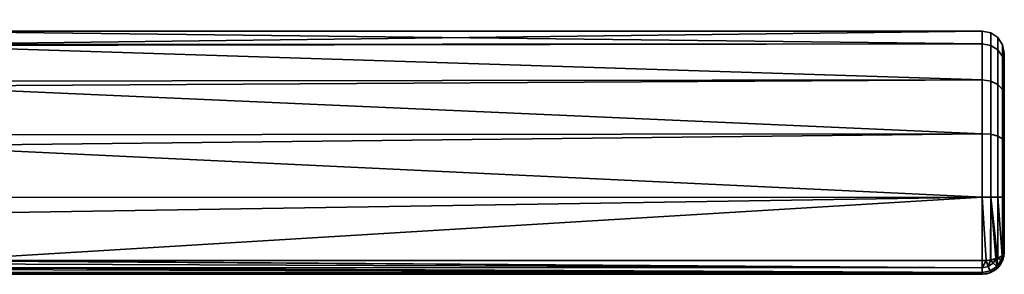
# Model space of a CAD drawing. Header units: millimetres. Extents: x -603 to 3703, y -115 to 193.
# Tile 142 of 256: x -323 to -234, y -115 to -92. Entities that reach past the tile are written whole.
import ezdxf

# ---------------------------------------------------------------- set-up
doc = ezdxf.new("R2010")
doc.units = ezdxf.units.MM
doc.layers.add('151', color=7, linetype='Continuous', true_color=0xffffff)

# ---------------------------------------------------------------- blocks, each defined once
blk = doc.blocks.new('UG_SURFACE_195')
at = {"layer": '151', "color": 254, "linetype": 'Continuous', "lineweight": 35}
for points in [[(-236, -94.144, 1100.254), (-334, -94.218, 1100.27), (-334, -93, 1106)], [(-236, -93, 1106), (-334, -93, 1106), (-334, -94.218, 1111.73)], [(-334, -94.218, 1111.73), (-236, -94.144, 1111.746), (-236, -93, 1106)], [(-334, -93, 1106), (-236, -93, 1106), (-236, -94.144, 1100.254)], [(-235.235, -94.285, 1111.688), (-235.235, -93.152, 1106), (-236, -93, 1106), (-236, -94.144, 1111.746)], [(-235.235, -93.152, 1106), (-235.235, -94.285, 1100.312), (-236, -94.144, 1100.254), (-236, -93, 1106)], [(-234.586, -94.685, 1111.522), (-234.586, -93.586, 1106), (-235.235, -93.152, 1106), (-235.235, -94.285, 1111.688)], [(-234.586, -93.586, 1106), (-234.586, -94.685, 1100.478), (-235.235, -94.285, 1100.312), (-235.235, -93.152, 1106)], [(-234.152, -95.285, 1111.273), (-234.152, -94.235, 1106), (-234.586, -93.586, 1106), (-234.586, -94.685, 1111.522)], [(-234.152, -94.235, 1106), (-234.152, -95.285, 1100.727), (-234.586, -94.685, 1100.478), (-234.586, -93.586, 1106)], [(-334, -94.297, 1099.899), (-236, -94.144, 1100.254), (-236, -97.402, 1095.384)], [(-236, -94.144, 1111.746), (-334, -94.218, 1111.73), (-334, -94.297, 1112.101)], [(-334, -94.297, 1112.101), (-236, -97.402, 1116.615), (-236, -94.144, 1111.746)], [(-334, -94.297, 1099.899), (-334, -94.218, 1100.27), (-236, -94.144, 1100.254)], [(-236, -97.402, 1095.384), (-334, -97.516, 1095.467), (-334, -94.297, 1099.899)], [(-334, -94.297, 1112.101), (-334, -97.516, 1116.533), (-236, -97.402, 1116.615)], [(-235.235, -97.51, 1116.508), (-235.235, -94.285, 1111.688), (-236, -94.144, 1111.746), (-236, -97.402, 1116.615)], [(-235.235, -94.285, 1100.312), (-235.235, -97.51, 1095.492), (-236, -97.402, 1095.384), (-236, -94.144, 1100.254)], [(-234.586, -97.816, 1116.201), (-234.586, -94.685, 1111.522), (-235.235, -94.285, 1111.688), (-235.235, -97.51, 1116.508)], [(-234.586, -94.685, 1100.478), (-234.586, -97.816, 1095.799), (-235.235, -97.51, 1095.492), (-235.235, -94.285, 1100.312)], [(-234, -95.992, 1110.98), (-234, -95, 1106), (-234.152, -94.235, 1106), (-234.152, -95.285, 1111.273)], [(-234, -95, 1106), (-234, -95.992, 1101.02), (-234.152, -95.285, 1100.727), (-234.152, -94.235, 1106)], [(-234.152, -98.275, 1115.742), (-234.152, -95.285, 1111.273), (-234.586, -94.685, 1111.522), (-234.586, -97.816, 1116.201)], [(-234.152, -95.285, 1100.727), (-234.152, -98.275, 1096.258), (-234.586, -97.816, 1095.799), (-234.586, -94.685, 1100.478)], [(-234, -98.815, 1115.2), (-234, -95.992, 1110.98), (-234.152, -95.285, 1111.273), (-234.152, -98.275, 1115.742)], [(-234, -95.992, 1101.02), (-234, -98.815, 1096.8), (-234.152, -98.275, 1096.258), (-234.152, -95.285, 1100.727)], [(-234, -98.815, 1115.2), (-234, -98.815, 1096.8), (-234, -95.992, 1101.02), (-234, -95, 1106)], [(-234, -95, 1106), (-234, -95.992, 1110.98), (-234, -98.815, 1115.2)], [(-334, -97.963, 1094.853), (-236, -97.402, 1095.384), (-236, -102.277, 1092.135)], [(-236, -102.277, 1119.865), (-236, -97.402, 1116.615), (-334, -97.963, 1117.147)], [(-236, -97.402, 1116.615), (-334, -97.516, 1116.533), (-334, -97.963, 1117.147)], [(-334, -97.963, 1094.853), (-334, -97.516, 1095.467), (-236, -97.402, 1095.384)], [(-236, -102.277, 1092.135), (-334, -102.376, 1092.305), (-334, -97.963, 1094.853)], [(-334, -97.963, 1117.147), (-334, -102.376, 1119.695), (-236, -102.277, 1119.865)], [(-235.235, -102.335, 1119.725), (-235.235, -97.51, 1116.508), (-236, -97.402, 1116.615), (-236, -102.277, 1119.865)], [(-235.235, -97.51, 1095.492), (-235.235, -102.335, 1092.275), (-236, -102.277, 1092.135), (-236, -97.402, 1095.384)], [(-234.586, -102.501, 1119.324), (-234.586, -97.816, 1116.201), (-235.235, -97.51, 1116.508), (-235.235, -102.335, 1119.725)], [(-234.586, -97.816, 1095.799), (-234.586, -102.501, 1092.676), (-235.235, -102.335, 1092.275), (-235.235, -97.51, 1095.492)], [(-234.152, -102.748, 1118.724), (-234.152, -98.275, 1115.742), (-234.586, -97.816, 1116.201), (-234.586, -102.501, 1119.324)], [(-234.152, -98.275, 1096.258), (-234.152, -102.748, 1093.276), (-234.586, -102.501, 1092.676), (-234.586, -97.816, 1095.799)], [(-234, -103.04, 1118.017), (-234, -98.815, 1115.2), (-234.152, -98.275, 1115.742), (-234.152, -102.748, 1118.724)], [(-234, -98.815, 1096.8), (-234, -103.04, 1093.983), (-234.152, -102.748, 1093.276), (-234.152, -98.275, 1096.258)], [(-234, -98.815, 1115.2), (-234, -103.04, 1093.983), (-234, -98.815, 1096.8)], [(-234, -98.815, 1115.2), (-234, -103.04, 1118.017), (-234, -103.04, 1093.983)], [(-334, -103.365, 1091.734), (-236, -102.277, 1092.135), (-236, -108.025, 1091)], [(-236, -108.025, 1121), (-236, -102.277, 1119.865), (-334, -103.365, 1120.266)], [(-236, -102.277, 1119.865), (-334, -102.376, 1119.695), (-334, -103.365, 1120.266)], [(-334, -103.365, 1091.734), (-334, -102.376, 1092.305), (-236, -102.277, 1092.135)], [(-235.235, -108.025, 1120.848), (-235.235, -102.335, 1119.725), (-236, -102.277, 1119.865), (-236, -108.025, 1121)], [(-235.235, -102.335, 1092.275), (-235.235, -108.025, 1091.152), (-236, -108.025, 1091), (-236, -102.277, 1092.135)], [(-234.586, -108.024, 1120.414), (-234.586, -102.501, 1119.324), (-235.235, -102.335, 1119.725), (-235.235, -108.025, 1120.848)], [(-234.586, -102.501, 1092.676), (-234.586, -108.024, 1091.586), (-235.235, -108.025, 1091.152), (-235.235, -102.335, 1092.275)], [(-234.152, -108.023, 1119.765), (-234.152, -102.748, 1118.724), (-234.586, -102.501, 1119.324), (-234.586, -108.024, 1120.414)], [(-234.152, -102.748, 1093.276), (-234.152, -108.023, 1092.235), (-234.586, -108.024, 1091.586), (-234.586, -102.501, 1092.676)], [(-236, -108.025, 1091), (-334, -108.051, 1091.242), (-334, -103.365, 1091.734)], [(-334, -103.365, 1120.266), (-334, -108.051, 1120.758), (-236, -108.025, 1121)], [(-234, -108.022, 1119), (-234, -103.04, 1118.017), (-234.152, -102.748, 1118.724), (-234.152, -108.023, 1119.765)], [(-234, -103.04, 1093.983), (-234, -108.022, 1093), (-234.152, -108.023, 1092.235), (-234.152, -102.748, 1093.276)], [(-234, -103.04, 1118.017), (-234, -113, 1094), (-234, -108.022, 1093), (-234, -103.04, 1093.983)], [(-234, -103.04, 1118.017), (-234, -108.022, 1119), (-234, -113, 1118), (-234, -113, 1094)], [(-236, -108.025, 1121), (-334, -109.568, 1120.918), (-330.647, -113.769, 1119.846)], [(-236, -108.025, 1121), (-334, -108.051, 1120.758), (-334, -109.568, 1120.918)], [(-330.647, -113.769, 1092.154), (-334, -109.568, 1091.082), (-236, -108.025, 1091)], [(-334, -109.568, 1091.082), (-334, -108.051, 1091.242), (-236, -108.025, 1091)], [(-236, -108.025, 1091), (-236, -113.769, 1092.154), (-330.647, -113.769, 1092.154)], [(-330.647, -113.769, 1119.846), (-236, -113.769, 1119.846), (-236, -108.025, 1121)], [(-236, -108.025, 1091), (-235.235, -108.025, 1091.152), (-235.267, -113.713, 1092.288), (-235.659, -113.743, 1092.216)], [(-236, -108.025, 1121), (-236, -113.769, 1119.846), (-235.659, -113.743, 1119.784)], [(-235.659, -113.743, 1119.784), (-235.267, -113.713, 1119.712), (-235.235, -108.025, 1120.848), (-236, -108.025, 1121)], [(-235.659, -113.743, 1092.216), (-236, -113.769, 1092.154), (-236, -108.025, 1091)], [(-235.235, -108.025, 1091.152), (-235.235, -113.711, 1092.294), (-235.267, -113.713, 1092.288)], [(-235.267, -113.713, 1119.712), (-235.235, -113.711, 1119.706), (-235.235, -108.025, 1120.848)], [(-235.235, -108.025, 1091.152), (-234.586, -108.024, 1091.586), (-234.586, -113.544, 1092.695), (-234.618, -113.552, 1092.674)], [(-234.618, -113.552, 1119.326), (-234.586, -113.544, 1119.305), (-234.586, -108.024, 1120.414), (-235.235, -108.025, 1120.848)], [(-235.235, -108.025, 1091.152), (-234.618, -113.552, 1092.674), (-234.755, -113.587, 1092.59)], [(-235.235, -108.025, 1120.848), (-235.235, -113.711, 1119.706), (-234.755, -113.587, 1119.41)], [(-234.755, -113.587, 1119.41), (-234.618, -113.552, 1119.326), (-235.235, -108.025, 1120.848)], [(-234.755, -113.587, 1092.59), (-235.235, -113.711, 1092.294), (-235.235, -108.025, 1091.152)], [(-234.586, -108.024, 1091.586), (-234.152, -108.023, 1092.235), (-234.152, -113.294, 1093.294), (-234.194, -113.318, 1093.236)], [(-234.194, -113.318, 1118.764), (-234.152, -113.294, 1118.706), (-234.152, -108.023, 1119.765), (-234.586, -108.024, 1120.414)], [(-234.586, -108.024, 1120.414), (-234.586, -113.544, 1119.305), (-234.194, -113.318, 1118.764)], [(-234.194, -113.318, 1093.236), (-234.586, -113.544, 1092.695), (-234.586, -108.024, 1091.586)], [(-234, -113, 1118), (-234, -108.022, 1119), (-234.152, -108.023, 1119.765), (-234.152, -113.294, 1118.706)], [(-234, -108.022, 1093), (-234, -113, 1094), (-234.152, -113.294, 1093.294), (-234.152, -108.023, 1092.235)], [(-234.289, -113.695, 1118.768), (-234.194, -113.318, 1118.764), (-234.586, -113.544, 1119.305)], [(-234.586, -113.544, 1092.695), (-234.194, -113.318, 1093.236), (-234.289, -113.695, 1093.232)], [(-234.289, -113.695, 1118.768), (-234.147, -113.752, 1118), (-234.152, -113.294, 1118.706)], [(-234.152, -113.294, 1118.706), (-234.194, -113.318, 1118.764), (-234.289, -113.695, 1118.768)], [(-234.289, -113.695, 1093.232), (-234.194, -113.318, 1093.236), (-234.152, -113.294, 1093.294)], [(-234.152, -113.294, 1093.294), (-234.147, -113.752, 1094), (-234.289, -113.695, 1093.232)], [(-234.147, -113.752, 1118), (-234, -113, 1118), (-234.152, -113.294, 1118.706)], [(-234.152, -113.294, 1093.294), (-234, -113, 1094), (-234.147, -113.752, 1094)], [(-234.147, -113.752, 1094), (-234, -113, 1094), (-234, -113, 1118), (-234.147, -113.752, 1118)], [(-330.711, -114.067, 1119.691), (-330.79, -114.399, 1119.393), (-236, -114.415, 1119.411)], [(-236, -114.41, 1092.581), (-330.79, -114.399, 1092.607), (-330.711, -114.067, 1092.308)], [(-236, -114.415, 1119.411), (-330.65, -113.783, 1119.84), (-330.711, -114.067, 1119.691)], [(-330.711, -114.067, 1092.308), (-330.65, -113.783, 1092.16), (-236, -114.41, 1092.581)], [(-330.647, -113.769, 1119.846), (-330.65, -113.783, 1119.84), (-236, -114.415, 1119.411)], [(-236, -114.41, 1092.581), (-330.65, -113.783, 1092.16), (-330.647, -113.769, 1092.154)], [(-236, -114.415, 1119.411), (-236, -114.41, 1119.419), (-330.647, -113.769, 1119.846)], [(-236, -114.41, 1119.419), (-236, -113.769, 1119.846), (-330.647, -113.769, 1119.846)], [(-330.647, -113.769, 1092.154), (-236, -113.769, 1092.154), (-236, -114.41, 1092.581)], [(-236, -114.41, 1119.419), (-235.458, -114.301, 1119.419), (-235.659, -113.743, 1119.784)], [(-235.659, -113.743, 1119.784), (-236, -113.769, 1119.846), (-236, -114.41, 1119.419)], [(-236, -114.41, 1092.581), (-236, -113.769, 1092.154), (-235.659, -113.743, 1092.216)], [(-235.659, -113.743, 1092.216), (-235.458, -114.301, 1092.581), (-236, -114.41, 1092.581)], [(-235.458, -114.301, 1119.419), (-236, -114.41, 1119.419), (-236, -114.415, 1119.411)], [(-236, -114.415, 1119.411), (-236, -114.846, 1118.768), (-235.289, -114.704, 1118.768), (-235.458, -114.301, 1119.419)], [(-235.458, -114.301, 1092.581), (-235.289, -114.704, 1093.232), (-236, -114.846, 1093.232), (-236, -114.415, 1092.589)], [(-236, -114.415, 1092.589), (-236, -114.41, 1092.581), (-235.458, -114.301, 1092.581)], [(-235.267, -113.713, 1119.712), (-235.659, -113.743, 1119.784), (-235.458, -114.301, 1119.419)], [(-235.458, -114.301, 1092.581), (-235.659, -113.743, 1092.216), (-235.267, -113.713, 1092.288)], [(-235.458, -114.301, 1119.419), (-234.999, -113.992, 1119.419), (-235.267, -113.713, 1119.712)], [(-235.267, -113.713, 1092.288), (-234.999, -113.992, 1092.581), (-235.458, -114.301, 1092.581)], [(-234.999, -113.992, 1119.419), (-235.458, -114.301, 1119.419), (-235.289, -114.704, 1118.768), (-234.688, -114.299, 1118.768)], [(-234.688, -114.299, 1093.232), (-235.289, -114.704, 1093.232), (-235.458, -114.301, 1092.581), (-234.999, -113.992, 1092.581)], [(-234.688, -114.299, 1118.768), (-235.289, -114.704, 1118.768), (-235.23, -114.846, 1118), (-234.587, -114.413, 1118)], [(-234.587, -114.413, 1094), (-235.23, -114.846, 1094), (-235.289, -114.704, 1093.232), (-234.688, -114.299, 1093.232)], [(-235.235, -113.711, 1119.706), (-235.267, -113.713, 1119.712), (-234.999, -113.992, 1119.419)], [(-234.999, -113.992, 1092.581), (-235.267, -113.713, 1092.288), (-235.235, -113.711, 1092.294)], [(-234.999, -113.992, 1119.419), (-234.755, -113.587, 1119.41), (-235.235, -113.711, 1119.706)], [(-235.235, -113.711, 1092.294), (-234.755, -113.587, 1092.59), (-234.999, -113.992, 1092.581)], [(-234.755, -113.587, 1119.41), (-234.999, -113.992, 1119.419), (-234.688, -114.299, 1118.768)], [(-234.688, -114.299, 1093.232), (-234.999, -113.992, 1092.581), (-234.755, -113.587, 1092.59)], [(-234.688, -114.299, 1118.768), (-234.618, -113.552, 1119.326), (-234.755, -113.587, 1119.41)], [(-234.755, -113.587, 1092.59), (-234.618, -113.552, 1092.674), (-234.688, -114.299, 1093.232)], [(-234.688, -114.299, 1118.768), (-234.289, -113.695, 1118.768), (-234.618, -113.552, 1119.326)], [(-234.618, -113.552, 1092.674), (-234.289, -113.695, 1093.232), (-234.688, -114.299, 1093.232)], [(-234.289, -113.695, 1118.768), (-234.688, -114.299, 1118.768), (-234.579, -114.408, 1118), (-234.155, -113.764, 1118)], [(-234.155, -113.764, 1094), (-234.579, -114.408, 1094), (-234.688, -114.299, 1093.232), (-234.289, -113.695, 1093.232)], [(-234.587, -114.413, 1118), (-234.579, -114.408, 1118), (-234.688, -114.299, 1118.768)], [(-234.688, -114.299, 1093.232), (-234.579, -114.408, 1094), (-234.587, -114.413, 1094)], [(-234.586, -113.544, 1119.305), (-234.618, -113.552, 1119.326), (-234.289, -113.695, 1118.768)], [(-234.289, -113.695, 1093.232), (-234.618, -113.552, 1092.674), (-234.586, -113.544, 1092.695)], [(-234.579, -114.408, 1094), (-234.155, -113.764, 1094), (-234.155, -113.764, 1118), (-234.579, -114.408, 1118)], [(-234.155, -113.764, 1118), (-234.147, -113.752, 1118), (-234.289, -113.695, 1118.768)], [(-234.289, -113.695, 1093.232), (-234.147, -113.752, 1094), (-234.155, -113.764, 1094)], [(-234.147, -113.752, 1118), (-234.155, -113.764, 1118), (-234.155, -113.764, 1094), (-234.147, -113.752, 1094)], [(-236, -115, 1094), (-236, -115, 1118), (-331, -115, 1117.949), (-331, -115, 1094.051)], [(-236, -115, 1118), (-330.998, -115, 1118), (-331, -115, 1117.949)], [(-331, -115, 1094.051), (-330.998, -115, 1094), (-236, -115, 1094)], [(-330.93, -114.888, 1118.66), (-330.998, -115, 1118), (-236, -115, 1118)], [(-236, -115, 1094), (-330.998, -115, 1094), (-330.93, -114.888, 1093.34)], [(-236, -115, 1118), (-330.919, -114.853, 1118.723), (-330.93, -114.888, 1118.66)], [(-330.93, -114.888, 1093.34), (-330.919, -114.853, 1093.277), (-236, -115, 1094)], [(-330.913, -114.835, 1118.757), (-330.919, -114.853, 1118.723), (-236, -115, 1118)], [(-236, -115, 1094), (-330.919, -114.853, 1093.277), (-330.913, -114.835, 1093.243)], [(-330.831, -114.566, 1119.244), (-330.913, -114.835, 1118.757), (-236, -114.847, 1118.764)], [(-236, -114.846, 1093.232), (-330.913, -114.835, 1093.243), (-330.831, -114.566, 1092.757)], [(-236, -115, 1118), (-236, -114.847, 1118.764), (-330.913, -114.835, 1118.757)], [(-236, -114.846, 1093.232), (-236, -114.847, 1093.236), (-330.913, -114.835, 1093.243)], [(-330.913, -114.835, 1093.243), (-236, -114.847, 1093.236), (-236, -115, 1094)], [(-236, -114.847, 1118.764), (-330.794, -114.416, 1119.379), (-330.831, -114.566, 1119.244)], [(-330.831, -114.566, 1092.757), (-330.794, -114.416, 1092.621), (-236, -114.846, 1093.232)], [(-330.79, -114.399, 1119.393), (-330.794, -114.416, 1119.379), (-236, -114.847, 1118.764)], [(-236, -114.846, 1093.232), (-330.794, -114.416, 1092.621), (-330.79, -114.399, 1092.607)], [(-236, -114.847, 1118.764), (-236, -114.846, 1118.768), (-330.79, -114.399, 1119.393)], [(-236, -114.846, 1118.768), (-236, -114.415, 1119.411), (-330.79, -114.399, 1119.393)], [(-330.79, -114.399, 1092.607), (-236, -114.415, 1092.589), (-236, -114.846, 1093.232)], [(-236, -114.41, 1092.581), (-236, -114.415, 1092.589), (-330.79, -114.399, 1092.607)], [(-235.289, -114.704, 1118.768), (-236, -114.847, 1118.764), (-236, -115, 1118), (-235.235, -114.847, 1118)], [(-235.289, -114.704, 1118.768), (-236, -114.846, 1118.768), (-236, -114.847, 1118.764)], [(-235.235, -114.847, 1094), (-236, -115, 1094), (-236, -114.847, 1093.236), (-235.289, -114.704, 1093.232)], [(-236, -114.847, 1093.236), (-236, -114.846, 1093.232), (-235.289, -114.704, 1093.232)], [(-235.235, -114.847, 1094), (-235.235, -114.847, 1118), (-236, -115, 1118), (-236, -115, 1094)], [(-235.235, -114.847, 1118), (-235.23, -114.846, 1118), (-235.289, -114.704, 1118.768)], [(-235.289, -114.704, 1093.232), (-235.23, -114.846, 1094), (-235.235, -114.847, 1094)], [(-235.23, -114.846, 1118), (-235.235, -114.847, 1118), (-235.235, -114.847, 1094), (-235.23, -114.846, 1094)], [(-235.23, -114.846, 1094), (-234.587, -114.413, 1094), (-234.587, -114.413, 1118), (-235.23, -114.846, 1118)], [(-234.579, -114.408, 1118), (-234.587, -114.413, 1118), (-234.587, -114.413, 1094), (-234.579, -114.408, 1094)]]:
    blk.add_3dface(points, dxfattribs=at)

msp = doc.modelspace()

# ---------------------------------------------------------------- linework, layer by layer
at = {"layer": '151', "linetype": 'Continuous', "lineweight": -3}
for p, q in [((-234, -113, 1118), (-234, -113, 1094)), ((-236, -113.769, 1092.154), (-330.647, -113.769, 1092.154)), ((-330.647, -113.769, 1119.846), (-236, -113.769, 1119.846)), ((-330.998, -115, 1094), (-236, -115, 1094)), ((-236, -115, 1118), (-330.998, -115, 1118)), ((-236, -115, 1094), (-236, -115, 1118))]:
    msp.add_line(p, q, dxfattribs=at)
at = {"layer": '151', "linetype": 'Continuous', "lineweight": -3, "extrusion": (-1, 0, 0)}
msp.add_arc((108, 1106, 236), 15, 67.38014, 292.61986, dxfattribs=at)
at = {"layer": '151', "linetype": 'Continuous', "lineweight": -3, "extrusion": (1, 0, 0)}
for centre, radius, start, end in [((-108, 1106, -234), 13, 247.38014, 112.61986), ((-113, 1094, -236), 2, 180, 247.38014), ((-113, 1118, -236), 2, 112.61986, 180)]:
    msp.add_arc(centre, radius, start, end, dxfattribs=at)
at = {"layer": '151', "linetype": 'Continuous', "lineweight": -3, "extrusion": (-1.44783e-14, -0.923077, -0.384615)}
msp.add_arc((-236, 1075.462, -325.692), 2, 360, 90, dxfattribs=at)
msp.add_arc((-236, 1075.462, -325.692), 2, 360, 90, dxfattribs=at)
at = {"layer": '151', "linetype": 'Continuous', "lineweight": -3, "extrusion": (0, 0, -1)}
msp.add_arc((236, -113, -1094), 2, 180, 270, dxfattribs=at)
at = {"layer": '151', "linetype": 'Continuous', "lineweight": -3}
msp.add_arc((-236, -113, 1118), 2, 270, 0, dxfattribs=at)
at = {"layer": '151', "linetype": 'Continuous', "lineweight": -3, "extrusion": (1.44783e-14, -0.923077, 0.384615)}
msp.add_arc((-236, 966.385, 525.077), 2, 270, 360, dxfattribs=at)

# ---------------------------------------------------------------- block references
at = {"layer": '151', "linetype": 'Continuous', "lineweight": -3}
msp.add_blockref('UG_SURFACE_195', (0, 0), dxfattribs=at)

doc.saveas('drawing.dxf')
